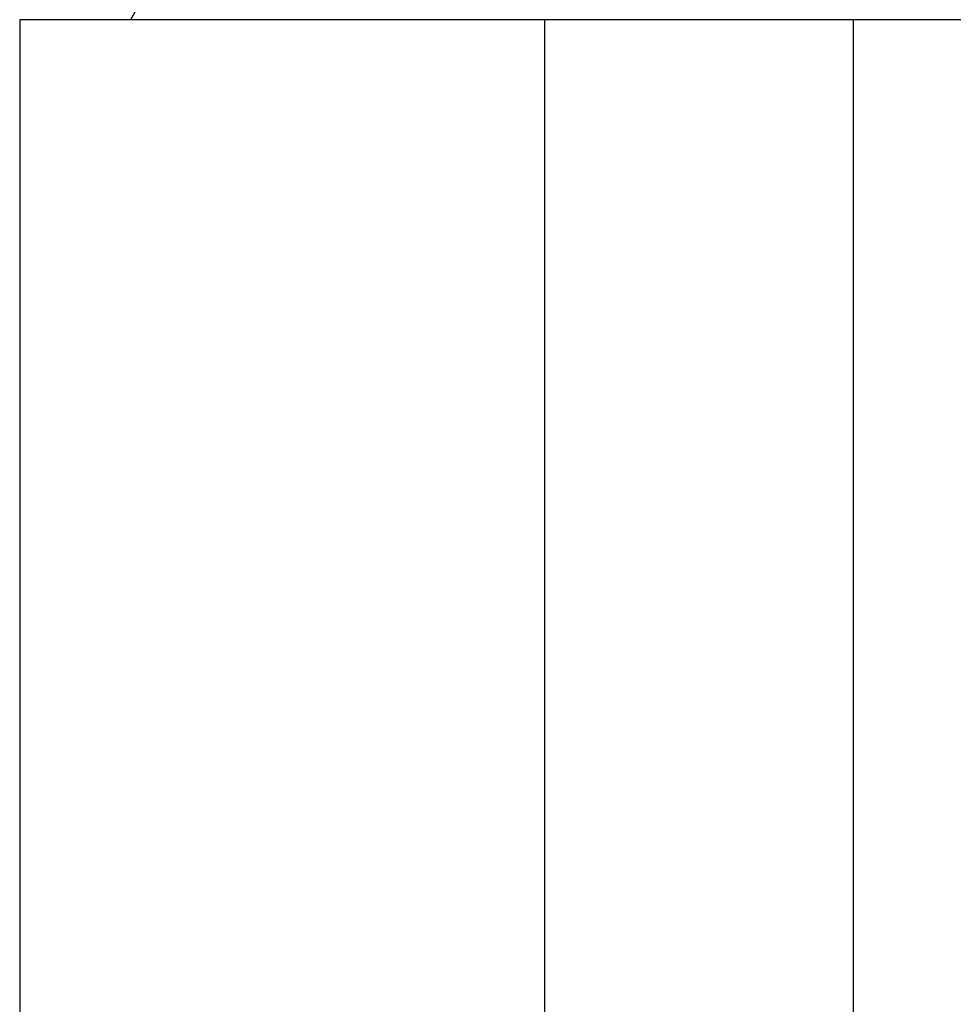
# Model space of a CAD drawing. Header units: inches. Extents: x 0 to 17820, y -10 to 12600.
# Tile 131 of 256: x 6242 to 6398, y 9121 to 9285. Entities that reach past the tile are written whole.
import ezdxf

# ---------------------------------------------------------------- set-up
doc = ezdxf.new("R2010")
doc.units = ezdxf.units.IN
doc.layers.add('1', color=7, linetype='Continuous', true_color=0xffffff)
doc.layers.add('254', color=7, linetype='Continuous', true_color=0xffffff)
doc.styles.add('latin_extended', font='simplex.shx')
doc.dimstyles.get("Standard").update_dxf_attribs({"dimtxt": 0.18, "dimasz": 0.18, "dimexe": 0.18, "dimexo": 0.0625, "dimgap": 0.09, "dimtad": 0, "dimtih": 1, "dimtoh": 1, "dimdec": 4, "dimzin": 0, "dimdsep": 46, "dimtxsty": 'Standard', "dimcen": 0.09, "dimadec": 0, "dimazin": 0, "dimtfac": 1, "dimtdec": 4, "dimtofl": 0, "dimtmove": 0, "dimatfit": 3, "dimfxl": 1, "dimtolj": 1, "dimtzin": 0, "dimarcsym": 0})

# ---------------------------------------------------------------- blocks, each defined once
blk = doc.blocks.new('_U3')
at = {"layer": '254', "color": 3, "linetype": 'Continuous', "lineweight": 13, "transparency": 16777216}
for p, q in [((1339.27, 10328.58), (1339.27, 6850.21)), ((6500.83, 8827.85), (6500.83, 6850.21)), ((1444.27, 6880.21), (6395.83, 6880.21))]:
    blk.add_line(p, q, dxfattribs=at)
at = {"layer": '254', "color": 3, "transparency": 16777216}
for points in [[(1444.27, 6897.71), (1444.27, 6862.71), (1339.27, 6880.21)], [(6395.83, 6862.71), (6395.83, 6897.71), (6500.83, 6880.21)]]:
    blk.add_solid(points, dxfattribs=at)
at = {"layer": 'Defpoints', "color": 0, "transparency": 16777216}
for p in [(1339.27, 10358.58), (6500.83, 8857.85), (6500.83, 6880.21)]:
    blk.add_point(p, dxfattribs=at)
at = {"layer": '254', "color": 2, "lineweight": 13, "transparency": 16777216, "insert": (3745.05, 7037.71), "char_height": 105, "attachment_point": 1, "style": 'latin_extended'}
blk.add_mtext('\\A1;5162', dxfattribs=at)

msp = doc.modelspace()

# ---------------------------------------------------------------- linework, layer by layer
at = {"layer": '1', "color": 2, "linetype": 'Continuous', "lineweight": 25}
for p, q in [((6283.928, 9325.354), (6260.834, 9285.354)), ((6330.034, 9285.354), (6242.334, 9285.354)), ((6242.334, 9285.354), (6242.334, 9047.854)), ((6381.634, 9285.354), (6330.034, 9285.354)), ((6330.034, 9285.354), (6330.034, 9047.854)), ((6469.334, 9285.354), (6381.634, 9285.354)), ((6381.634, 9285.354), (6381.634, 9047.854))]:
    msp.add_line(p, q, dxfattribs=at)

# ---------------------------------------------------------------- dimensions: what is measured, and where the dimension line sits
at = {"layer": '254', "color": 2, "linetype": 'Continuous', "lineweight": 13}
dim = msp.add_linear_dim(base=(6500.834, 6880.207), p1=(1339.267, 10358.582), p2=(6500.834, 8857.854), dimstyle='Standard', override={"dimscale": 30, "dimtxt": 3.5, "dimasz": 3.5, "dimexe": 1, "dimexo": 1, "dimgap": 1.75, "dimtad": 1, "dimtih": 1, "dimtoh": 0, "dimdec": 0, "dimlfac": 1, "dimzin": 8, "dimdsep": 46, "dimlunit": 2, "dimtxsty": 'latin_extended', "dimsah": 1, "dimse1": 0, "dimse2": 0, "dimsd1": 0, "dimsd2": 0, "dimclrd": 3, "dimclre": 3, "dimclrt": 2, "dimtol": 0, "dimtm": -0.1, "dimtfac": 0.714286, "dimtdec": 3, "dimtofl": 1, "dimtmove": 0, "dimtzin": 8, "dimlwd": 13, "dimlwe": 13}, dxfattribs=at)
dim.commit()
dim.dimension.update_dxf_attribs({"geometry": '_U3', "text_midpoint": (3920.05, 6880.207), "dimtype": 160})

doc.saveas('drawing.dxf')
